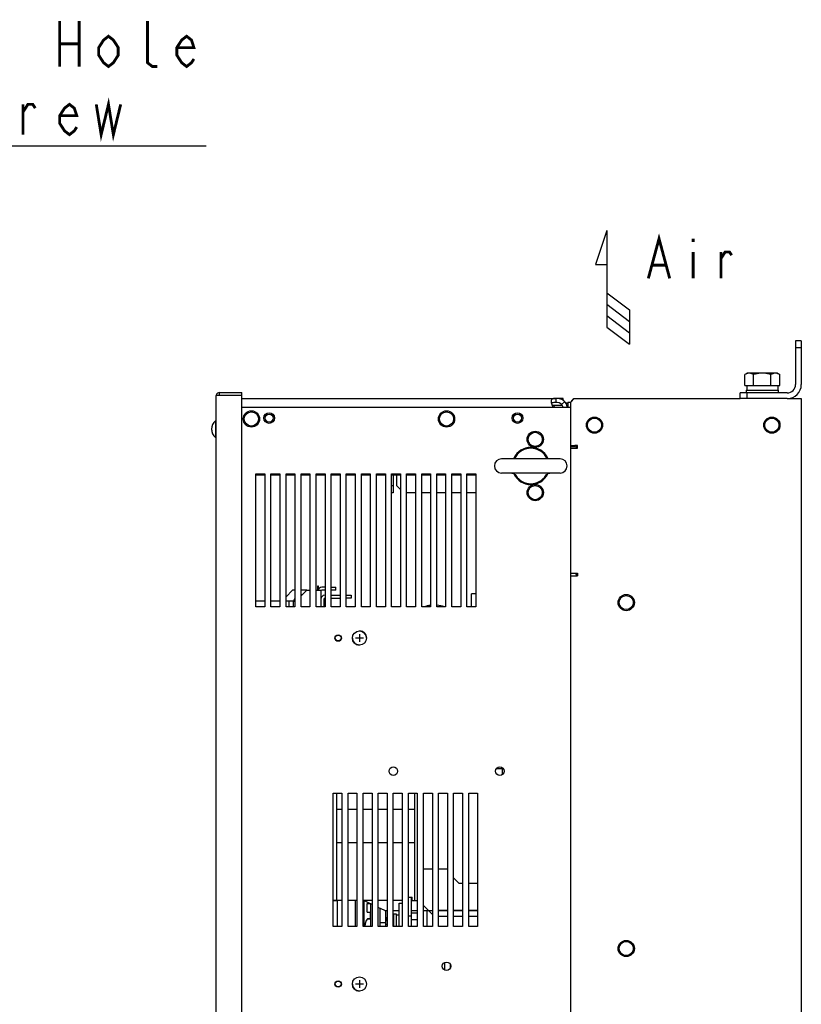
# Model space of a CAD drawing. Extents: x 27 to 410, y 33 to 287.
# Tile 24 of 31: x 138 to 194, y 193 to 263. Entities that reach past the tile are written whole.
import ezdxf

# ---------------------------------------------------------------- set-up
doc = ezdxf.new("R2010")
doc.units = 0
doc.header["$LTSCALE"] = 23.1
doc.layers.get('0').update_dxf_attribs({"linetype": 'CONTINUOUS'})
for name, color, linetype in [('ALL_AXIS', 7, 'CONTINUOUS'), ('ALL_CHAMFER_FEAT', 7, 'CONTINUOUS'), ('ALL_CURVE', 7, 'CONTINUOUS'), ('ALL_FEATURES', 7, 'CONTINUOUS'), ('ALL_NOTE', 7, 'CONTINUOUS')]:
    doc.layers.add(name, color=color, linetype=linetype)

# ---------------------------------------------------------------- blocks, each defined once
blk = doc.blocks.new('ARROW_AIR_BL0', base_point=(180.268, 243.755))
at = {"color": 7, "linetype": 'CONTINUOUS'}
for p, q in [((179.868, 247.755), (179.068, 245.355)), ((179.868, 247.755), (179.868, 240.955)), ((179.068, 245.355), (179.868, 245.355)), ((179.868, 243.355), (181.468, 242.155)), ((179.868, 242.555), (181.468, 241.355)), ((181.468, 242.155), (181.468, 239.755)), ((179.868, 241.755), (181.468, 240.555)), ((179.868, 240.955), (181.468, 239.755))]:
    blk.add_line(p, q, dxfattribs=at)

msp = doc.modelspace()

# ---------------------------------------------------------------- linework, layer by layer
at = {"layer": 'ALL_AXIS', "color": 7, "linetype": 'CONTINUOUS'}
for p, q in [((189.752, 237.703), (189.588, 237.608)), ((189.588, 236.828), (189.588, 237.608)), ((191.877, 237.703), (189.752, 237.703)), ((190.201, 236.828), (190.201, 237.608)), ((191.428, 236.828), (191.428, 237.608)), ((191.877, 237.703), (192.042, 237.608)), ((192.042, 236.828), (192.042, 237.608)), ((189.588, 236.828), (192.042, 236.828)), ((189.721, 236.828), (189.721, 236.515)), ((191.909, 236.828), (191.909, 236.515)), ((189.69, 236.515), (189.69, 236.315)), ((189.69, 236.515), (191.94, 236.515)), ((191.94, 236.515), (191.94, 236.315)), ((176.365, 235.628), (176.261, 235.628)), ((152.279, 234.353), (152.279, 233.178)), ((152.315, 234.353), (152.279, 234.353)), ((152.315, 233.178), (152.279, 233.178)), ((176.565, 231.665), (172.44, 231.665)), ((176.565, 230.665), (172.44, 230.665)), ((158.315, 222.103), (158.402, 222.103)), ((160.834, 200.54), (160.834, 208.103)), ((160.84, 200.54), (160.84, 208.103)), ((166.34, 200.54), (166.34, 208.103)), ((160.84, 206.978), (161.19, 206.978)), ((161.627, 206.978), (162.252, 206.978)), ((162.69, 206.978), (163.315, 206.978)), ((163.752, 206.978), (164.377, 206.978)), ((164.815, 206.978), (165.44, 206.978)), ((165.877, 206.978), (166.34, 206.978)), ((161.19, 204.603), (160.84, 204.603)), ((162.252, 204.603), (161.627, 204.603)), ((163.315, 204.603), (162.69, 204.603)), ((164.377, 204.603), (163.752, 204.603)), ((165.44, 204.603), (164.815, 204.603)), ((166.34, 204.603), (165.877, 204.603)), ((160.834, 200.54), (160.565, 200.54)), ((161.19, 200.54), (160.84, 200.54)), ((162.252, 200.54), (161.627, 200.54)), ((163.315, 200.54), (162.69, 200.54)), ((164.377, 200.54), (163.752, 200.54)), ((165.44, 200.54), (164.815, 200.54)), ((162.977, 199.737), (162.977, 200.33)), ((162.977, 200.33), (163.174, 200.33)), ((166.09, 199.853), (166.502, 199.853)), ((166.94, 199.853), (167.565, 199.853)), ((167.19, 198.728), (167.19, 199.853)), ((168.627, 199.853), (168.002, 199.853)), ((169.69, 199.853), (169.065, 199.853)), ((170.752, 199.853), (170.127, 199.853)), ((162.978, 199.737), (163.215, 199.737)), ((162.993, 199.262), (163.202, 199.262)), ((163.202, 199.262), (163.202, 198.728)), ((163.202, 199.237), (163.215, 199.237)), ((164.815, 199.603), (164.827, 199.603)), ((164.827, 199.615), (164.827, 198.728)), ((164.827, 199.615), (165.015, 199.615)), ((165.015, 199.615), (165.015, 198.728)), ((165.015, 199.54), (165.215, 199.54)), ((166.502, 199.187), (166.09, 199.187)), ((164.261, 198.983), (163.865, 198.983)), ((168.815, 196.08), (168.815, 195.751))]:
    msp.add_line(p, q, dxfattribs=at)
at = {"layer": 'ALL_AXIS', "color": 3, "linetype": 'CONTINUOUS'}
msp.add_line((176.365, 235.915), (176.261, 235.915), dxfattribs=at)
at = {"layer": 'ALL_AXIS', "color": 7, "linetype": 'CONTINUOUS'}
for points in [[(189.895, 237.703), (189.835, 237.699), (189.774, 237.687), (189.714, 237.668), (189.652, 237.642), (189.588, 237.608)], [(190.201, 237.608), (190.137, 237.642), (190.076, 237.668), (190.015, 237.687), (189.955, 237.699), (189.895, 237.703)], [(190.815, 237.703), (190.693, 237.699), (190.572, 237.687), (190.451, 237.668), (190.328, 237.642), (190.201, 237.608)], [(191.428, 237.608), (191.301, 237.642), (191.178, 237.668), (191.057, 237.687), (190.936, 237.699), (190.815, 237.703)], [(191.735, 237.703), (191.675, 237.699), (191.615, 237.687), (191.554, 237.668), (191.492, 237.642), (191.428, 237.608)], [(192.042, 237.608), (191.978, 237.642), (191.916, 237.668), (191.855, 237.687), (191.795, 237.699), (191.735, 237.703)]]:
    msp.add_lwpolyline(points, dxfattribs=at)
for centre in [(154.815, 234.478), (168.565, 234.478), (178.99, 234.04), (191.49, 234.04), (174.815, 233.04), (174.815, 229.29), (181.227, 221.54), (181.227, 197.165)]:
    msp.add_circle(centre, 0.5, dxfattribs=at)
at = {"layer": 'ALL_AXIS', "color": 3, "linetype": 'CONTINUOUS'}
for centre, radius in [((156.065, 234.54), 0.375), ((156.065, 234.54), 0.28), ((173.565, 234.54), 0.375), ((173.565, 234.54), 0.28), ((160.927, 219.04), 0.228), ((164.815, 209.665), 0.3), ((172.315, 209.665), 0.3), ((168.565, 195.915), 0.3), ((160.927, 194.665), 0.228)]:
    msp.add_circle(centre, radius, dxfattribs=at)
at = {"layer": 'ALL_AXIS', "color": 7, "linetype": 'CONTINUOUS'}
for centre, radius, start, end in [((175.796, 235.19), 0.388, 18.80983, 37.77217), ((152.765, 233.765), 0.762, 129.60193, 230.39807), ((174.502, 231.165), 1.312, 25.00708, 155.00302), ((172.44, 231.165), 0.5, 90, 270), ((176.565, 231.165), 0.5, 270, 90), ((174.502, 231.165), 1.312, 205.00701, 335.00296), ((158.559, 221.415), 0.812, 147.15473, 193.36039), ((162.427, 219.04), 0.5, 0, 87.89937), ((162.427, 219.04), 0.5, 180, 267.89937), ((162.427, 194.665), 0.5, 180, 267.89937)]:
    msp.add_arc(centre, radius, start, end, dxfattribs=at)
at = {"layer": 'ALL_CHAMFER_FEAT', "color": 7, "linetype": 'CONTINUOUS'}
for p, q in [((193.165, 239.978), (193.165, 236.903)), ((193.565, 239.978), (193.165, 239.978)), ((193.565, 239.478), (193.165, 239.478)), ((189.252, 235.915), (189.252, 236.315)), ((192.577, 236.315), (189.252, 236.315)), ((189.752, 235.915), (189.752, 236.315))]:
    msp.add_line(p, q, dxfattribs=at)
at = {"layer": 'ALL_CHAMFER_FEAT', "color": 3, "linetype": 'CONTINUOUS'}
for p, q in [((193.565, 239.978), (193.565, 236.903)), ((192.577, 235.915), (189.252, 235.915))]:
    msp.add_line(p, q, dxfattribs=at)
at = {"layer": 'ALL_CURVE', "color": 40, "linetype": 'CONTINUOUS'}
for p, q in [((152.051, 233.765), (152.002, 233.765)), ((157.794, 221.415), (157.746, 221.415)), ((162.427, 219.315), (162.427, 218.765)), ((162.702, 219.04), (162.152, 219.04)), ((162.863, 198.762), (162.815, 198.762)), ((164.329, 198.853), (164.252, 198.853)), ((162.702, 194.665), (162.152, 194.665)), ((162.427, 194.94), (162.427, 194.39))]:
    msp.add_line(p, q, dxfattribs=at)
for centre, radius, start, end in [((152.765, 233.765), 0.762, 159.36221, 200.63779), ((158.559, 221.415), 0.812, 160.21683, 193.34262), ((165.502, 198.853), 1.25, 159.8182, 185.73931), ((163.627, 198.762), 0.812, 160.21683, 182.36609)]:
    msp.add_arc(centre, radius, start, end, dxfattribs=at)
at = {"layer": 'ALL_FEATURES', "color": 7, "linetype": 'CONTINUOUS'}
for p, q in [((152.315, 236.14), (152.315, 173.19)), ((154.14, 236.14), (152.315, 236.14)), ((152.577, 236.14), (152.577, 236.34)), ((152.577, 236.34), (154.14, 236.34)), ((154.14, 173.253), (154.14, 236.34)), ((154.89, 235.915), (154.89, 235.919)), ((154.89, 235.919), (156.14, 235.919)), ((156.14, 235.915), (156.14, 235.919)), ((176.261, 235.915), (176.261, 235.628)), ((176.79, 235.775), (176.79, 235.915)), ((176.724, 235.428), (176.006, 235.428)), ((176.881, 235.694), (176.673, 235.496)), ((177.115, 235.628), (177.115, 235.315)), ((177.315, 235.628), (177.115, 235.628)), ((177.315, 235.315), (177.312, 235.315)), ((177.315, 232.54), (177.602, 232.54)), ((177.602, 232.603), (177.602, 232.54)), ((177.665, 232.603), (177.665, 232.415)), ((165.052, 229.765), (165.052, 230.54)), ((164.802, 229.765), (164.69, 229.765)), ((165.052, 229.765), (165.315, 229.503)), ((164.802, 229.265), (164.69, 229.265)), ((166.377, 229.265), (165.752, 229.265)), ((167.44, 229.265), (166.815, 229.265)), ((168.502, 229.265), (167.877, 229.265)), ((169.565, 229.265), (168.94, 229.265)), ((170.627, 229.265), (170.002, 229.265)), ((177.665, 223.615), (177.665, 223.528)), ((177.665, 223.528), (177.802, 223.528)), ((159.484, 222.415), (159.484, 222.728)), ((159.484, 222.728), (159.515, 222.728)), ((158.715, 222.415), (158.315, 222.015)), ((158.715, 222.415), (158.94, 222.415)), ((159.377, 222.415), (159.715, 222.415)), ((159.715, 222.415), (159.715, 221.228)), ((160.002, 222.415), (159.777, 222.415)), ((159.977, 222.053), (160.002, 222.053)), ((160.765, 222.415), (160.44, 222.415)), ((160.44, 222.053), (161.065, 222.053)), ((160.765, 222.415), (160.765, 222.615)), ((161.502, 222.053), (161.852, 222.053)), ((161.852, 222.053), (161.852, 221.853)), ((170.315, 221.228), (170.315, 222.165)), ((170.627, 222.165), (170.315, 222.165)), ((155.127, 221.653), (155.752, 221.653)), ((156.19, 221.653), (156.815, 221.653)), ((157.252, 221.653), (157.783, 221.653)), ((157.446, 221.653), (157.446, 221.228)), ((160.002, 221.54), (159.915, 221.54)), ((172.502, 209.822), (172.06, 209.822)), ((172.502, 209.432), (172.502, 209.822)), ((160.834, 207.978), (160.84, 207.978)), ((160.84, 206.603), (160.834, 206.603)), ((160.84, 204.978), (160.834, 204.978)), ((166.94, 202.79), (167.565, 202.79)), ((168.002, 202.79), (168.627, 202.79)), ((169.065, 202.134), (169.44, 201.759)), ((169.44, 201.759), (169.69, 201.759)), ((170.127, 201.759), (170.752, 201.759)), ((160.565, 200.54), (160.834, 200.54)), ((160.877, 198.728), (160.877, 200.54)), ((162.127, 200.54), (162.127, 198.728)), ((163.315, 200.265), (162.715, 200.54)), ((162.752, 198.728), (162.752, 200.523)), ((165.877, 200.79), (166.152, 200.79)), ((166.09, 198.728), (166.09, 200.79)), ((166.09, 200.54), (166.502, 200.54)), ((166.152, 200.54), (166.152, 200.79)), ((163.215, 200.311), (163.215, 198.728)), ((164.215, 199.853), (163.752, 200.065)), ((163.865, 200.013), (163.865, 198.728)), ((164.215, 199.853), (164.377, 199.853)), ((164.252, 199.853), (164.252, 198.983)), ((164.815, 199.853), (165.215, 199.853)), ((165.215, 200.353), (165.44, 200.353)), ((167.565, 199.565), (166.94, 200.19)), ((167.277, 199.853), (167.565, 199.853)), ((168.002, 199.853), (168.627, 199.853)), ((169.065, 199.853), (169.69, 199.853)), ((170.127, 199.853), (170.752, 199.853)), ((163.202, 199.262), (162.993, 199.262)), ((163.19, 199.737), (163.19, 199.262)), ((164.827, 199.603), (164.815, 199.603)), ((165.877, 199.478), (166.09, 199.478)), ((166.502, 199.665), (166.09, 199.665)), ((168.627, 199.415), (168.002, 199.415)), ((169.69, 199.415), (169.065, 199.415)), ((170.752, 199.415), (170.127, 199.415)), ((168.44, 195.644), (168.44, 196.187))]:
    msp.add_line(p, q, dxfattribs=at)
at = {"layer": 'ALL_FEATURES', "color": 3, "linetype": 'CONTINUOUS'}
for p, q in [((154.14, 235.915), (176.261, 235.915)), ((176.79, 235.915), (176.365, 235.915)), ((177.565, 235.915), (177.315, 235.665)), ((177.565, 235.915), (189.252, 235.915)), ((192.577, 235.915), (193.565, 235.915)), ((193.565, 235.915), (193.565, 155.915)), ((154.14, 235.315), (177.312, 235.315)), ((177.315, 156.954), (177.315, 235.665)), ((177.315, 232.615), (177.802, 232.615)), ((177.315, 232.415), (177.802, 232.415)), ((177.602, 232.603), (177.602, 232.615)), ((177.802, 232.603), (177.602, 232.603)), ((177.802, 232.415), (177.802, 232.615)), ((155.127, 221.228), (155.127, 230.603)), ((155.127, 230.603), (155.752, 230.603)), ((155.127, 230.54), (155.752, 230.54)), ((155.752, 230.603), (155.752, 221.228)), ((156.19, 221.228), (156.19, 230.603)), ((156.19, 230.603), (156.815, 230.603)), ((156.19, 230.54), (156.815, 230.54)), ((156.815, 230.603), (156.815, 221.228)), ((157.252, 221.228), (157.252, 230.603)), ((157.252, 230.603), (157.877, 230.603)), ((157.252, 230.54), (157.877, 230.54)), ((157.877, 230.603), (157.877, 221.228)), ((158.315, 221.228), (158.315, 230.603)), ((158.315, 230.603), (158.94, 230.603)), ((158.315, 230.54), (158.94, 230.54)), ((158.94, 230.603), (158.94, 221.228)), ((159.377, 221.228), (159.377, 230.603)), ((159.377, 230.603), (160.002, 230.603)), ((159.377, 230.54), (160.002, 230.54)), ((160.002, 230.603), (160.002, 221.228)), ((160.44, 221.228), (160.44, 230.603)), ((160.44, 230.603), (161.065, 230.603)), ((160.44, 230.54), (161.065, 230.54)), ((161.065, 230.603), (161.065, 221.228)), ((161.502, 221.228), (161.502, 230.603)), ((161.502, 230.603), (162.127, 230.603)), ((161.502, 230.54), (162.127, 230.54)), ((162.127, 230.603), (162.127, 221.228)), ((162.565, 221.228), (162.565, 230.603)), ((162.565, 230.603), (163.19, 230.603)), ((162.565, 230.54), (163.19, 230.54)), ((163.19, 230.603), (163.19, 221.228)), ((163.627, 221.228), (163.627, 230.603)), ((163.627, 230.603), (164.252, 230.603)), ((163.627, 230.54), (164.252, 230.54)), ((164.252, 230.603), (164.252, 221.228)), ((164.69, 221.228), (164.69, 230.603)), ((164.69, 230.603), (165.315, 230.603)), ((164.69, 230.54), (165.315, 230.54)), ((164.802, 230.54), (164.802, 229.265)), ((165.315, 230.603), (165.315, 221.228)), ((165.752, 221.228), (165.752, 230.603)), ((165.752, 230.603), (166.377, 230.603)), ((165.752, 230.54), (166.377, 230.54)), ((166.377, 230.603), (166.377, 221.228)), ((166.815, 221.228), (166.815, 230.603)), ((166.815, 230.603), (167.44, 230.603)), ((166.815, 230.54), (167.44, 230.54)), ((167.44, 230.603), (167.44, 221.228)), ((167.877, 221.228), (167.877, 230.603)), ((167.877, 230.603), (168.502, 230.603)), ((167.877, 230.54), (168.502, 230.54)), ((168.502, 230.603), (168.502, 221.228)), ((168.94, 221.228), (168.94, 230.603)), ((168.94, 230.603), (169.565, 230.603)), ((168.94, 230.54), (169.565, 230.54)), ((169.565, 230.603), (169.565, 221.228)), ((170.002, 221.228), (170.002, 230.603)), ((170.002, 230.603), (170.627, 230.603)), ((170.002, 230.54), (170.627, 230.54)), ((170.627, 230.603), (170.627, 221.228)), ((177.315, 223.615), (177.802, 223.615)), ((177.315, 223.415), (177.802, 223.415)), ((177.802, 223.615), (177.802, 223.415)), ((159.515, 222.728), (159.515, 222.415)), ((157.715, 222.415), (157.252, 221.953)), ((157.877, 222.415), (157.715, 222.415)), ((158.715, 222.415), (158.315, 222.415)), ((160.002, 222.615), (159.777, 222.615)), ((160.44, 222.615), (160.765, 222.615)), ((159.915, 221.79), (159.915, 221.228)), ((159.977, 221.853), (160.002, 221.853)), ((160.44, 221.853), (161.065, 221.853)), ((161.852, 221.853), (161.502, 221.853)), ((155.752, 221.228), (155.127, 221.228)), ((156.815, 221.228), (156.19, 221.228)), ((157.877, 221.228), (157.252, 221.228)), ((158.94, 221.228), (158.315, 221.228)), ((160.002, 221.228), (159.377, 221.228)), ((161.065, 221.228), (160.44, 221.228)), ((162.127, 221.228), (161.502, 221.228)), ((163.19, 221.228), (162.565, 221.228)), ((164.252, 221.228), (163.627, 221.228)), ((165.315, 221.228), (164.69, 221.228)), ((166.377, 221.228), (165.752, 221.228)), ((167.44, 221.228), (166.815, 221.228)), ((168.502, 221.228), (167.877, 221.228)), ((169.565, 221.228), (168.94, 221.228)), ((170.627, 221.228), (170.002, 221.228)), ((160.565, 198.728), (160.565, 208.103)), ((160.565, 208.103), (161.19, 208.103)), ((161.19, 208.103), (161.19, 198.728)), ((161.627, 198.728), (161.627, 208.103)), ((161.627, 208.103), (162.252, 208.103)), ((162.252, 208.103), (162.252, 198.728)), ((162.69, 198.728), (162.69, 208.103)), ((162.69, 208.103), (163.315, 208.103)), ((163.315, 208.103), (163.315, 198.728)), ((163.752, 198.728), (163.752, 208.103)), ((163.752, 208.103), (164.377, 208.103)), ((164.377, 208.103), (164.377, 198.728)), ((164.815, 198.728), (164.815, 208.103)), ((164.815, 208.103), (165.44, 208.103)), ((165.44, 208.103), (165.44, 198.728)), ((165.877, 198.728), (165.877, 208.103)), ((165.877, 208.103), (166.502, 208.103)), ((166.502, 208.103), (166.502, 198.728)), ((166.94, 198.728), (166.94, 208.103)), ((166.94, 208.103), (167.565, 208.103)), ((167.565, 208.103), (167.565, 198.728)), ((168.002, 198.728), (168.002, 208.103)), ((168.002, 208.103), (168.627, 208.103)), ((168.627, 208.103), (168.627, 198.728)), ((169.065, 198.728), (169.065, 208.103)), ((169.065, 208.103), (169.69, 208.103)), ((169.69, 208.103), (169.69, 198.728)), ((170.127, 198.728), (170.127, 208.103)), ((170.127, 208.103), (170.752, 208.103)), ((170.752, 208.103), (170.752, 198.728)), ((165.215, 198.728), (165.215, 200.353)), ((161.19, 198.728), (160.565, 198.728)), ((162.252, 198.728), (161.627, 198.728)), ((163.315, 198.728), (162.69, 198.728)), ((164.377, 198.728), (163.752, 198.728)), ((165.44, 198.728), (164.815, 198.728)), ((166.502, 198.728), (165.877, 198.728)), ((167.565, 198.728), (166.94, 198.728)), ((168.627, 198.728), (168.002, 198.728)), ((169.69, 198.728), (169.065, 198.728)), ((170.752, 198.728), (170.127, 198.728))]:
    msp.add_line(p, q, dxfattribs=at)
for points in [[(176.261, 235.915), (176.206, 235.915), (176.152, 235.913), (176.1, 235.908), (176.053, 235.899), (176.012, 235.882), (175.979, 235.858), (175.954, 235.825), (175.937, 235.785), (175.929, 235.736), (175.927, 235.706)], [(175.927, 235.706), (175.928, 235.681), (175.936, 235.621), (175.951, 235.556), (175.975, 235.49), (176.008, 235.424), (176.047, 235.363), (176.087, 235.315)]]:
    msp.add_lwpolyline(points, dxfattribs=at)
at = {"layer": 'ALL_FEATURES', "color": 7, "linetype": 'CONTINUOUS'}
for points in [[(176.261, 235.628), (176.186, 235.627), (176.12, 235.625), (176.064, 235.62), (176.019, 235.61), (175.985, 235.597), (175.959, 235.579), (175.949, 235.567)], [(173.451, 231.841), (173.445, 231.832), (173.393, 231.77), (173.336, 231.724), (173.28, 231.693), (173.227, 231.674), (173.185, 231.667), (173.163, 231.665)], [(175.841, 231.665), (175.82, 231.667), (175.777, 231.674), (175.723, 231.693), (175.666, 231.726), (175.609, 231.773), (175.554, 231.841)], [(173.163, 230.665), (173.185, 230.664), (173.228, 230.657), (173.281, 230.638), (173.339, 230.605), (173.396, 230.558), (173.451, 230.49)], [(175.554, 230.49), (175.56, 230.499), (175.612, 230.561), (175.668, 230.607), (175.725, 230.638), (175.778, 230.657), (175.82, 230.664), (175.841, 230.665)]]:
    msp.add_lwpolyline(points, dxfattribs=at)
at = {"layer": 'ALL_FEATURES', "color": 3, "linetype": 'CONTINUOUS'}
for centre, radius in [((154.815, 234.478), 0.572), ((168.565, 234.478), 0.572), ((178.99, 234.04), 0.572), ((191.49, 234.04), 0.572), ((174.815, 233.04), 0.572), ((174.815, 229.29), 0.572), ((181.227, 221.54), 0.572), ((160.927, 219.04), 0.206), ((181.227, 197.165), 0.572), ((160.927, 194.665), 0.206)]:
    msp.add_circle(centre, radius, dxfattribs=at)
at = {"layer": 'ALL_FEATURES', "color": 7, "linetype": 'CONTINUOUS'}
for centre in [(162.427, 219.04), (162.427, 194.665)]:
    msp.add_circle(centre, 0.5, dxfattribs=at)
at = {"layer": 'ALL_FEATURES', "color": 3, "linetype": 'CONTINUOUS'}
for centre, radius, start, end in [((192.577, 236.903), 0.988, 270, 360), ((176.365, 235.203), 0.713, 9.09865, 90), ((177.665, 235.565), 0.35, 110.43686, 159.51701), ((176.827, 235.14), 0.487, 53.83132, 75.84014), ((159.777, 222.353), 0.263, 90, 166.19109), ((159.977, 221.79), 0.0625, 90, 180)]:
    msp.add_arc(centre, radius, start, end, dxfattribs=at)
at = {"layer": 'ALL_FEATURES', "color": 7, "linetype": 'CONTINUOUS'}
for centre, radius, start, end in [((192.577, 236.903), 0.588, 270, 360), ((152.577, 236.078), 0.263, 90, 166.19142), ((176.365, 235.203), 0.425, 15.38146, 90), ((174.502, 231.165), 1.25, 32.71375, 147.28625), ((174.502, 231.165), 1.25, 212.71375, 327.28625), ((159.777, 222.353), 0.0625, 90, 180), ((159.977, 221.79), 0.263, 90, 180), ((167.69, 218.978), 2.375, 96.07149, 107.85942), ((167.69, 218.978), 2.375, 72.14058, 85.45079), ((163.627, 198.762), 0.812, 142.45567, 182.37212), ((162.993, 199.249), 0.0125, 90, 142.45567), ((165.502, 198.853), 1.25, 154.40064, 185.74518)]:
    msp.add_arc(centre, radius, start, end, dxfattribs=at)
at = {"layer": 'ALL_NOTE', "color": 2, "linetype": 'CONTINUOUS'}
msp.add_line((151.622, 253.709), (110.092, 253.709), dxfattribs=at)
at = {"layer": 'ALL_NOTE', "color": 2, "linetype": 'CONTINUOUS', "const_width": 0.2}
for points in [[(141.302, 262.509), (141.302, 259.309)], [(142.678, 262.509), (142.678, 259.309)], [(148.182, 259.309), (147.838, 259.309), (147.494, 259.575), (147.494, 262.509)], [(145.43, 260.109), (145.086, 259.575), (144.742, 259.309), (144.398, 259.575), (144.054, 260.109), (144.054, 260.642), (144.398, 261.175), (144.742, 261.442), (145.086, 261.175), (145.43, 260.642), (145.43, 260.109)], [(150.762, 259.842), (150.59, 259.575), (150.246, 259.309), (149.902, 259.575), (149.558, 260.109), (149.558, 260.642), (149.902, 261.175), (150.246, 261.442), (150.59, 261.175), (150.762, 260.642), (149.558, 260.642)], [(141.302, 260.909), (142.678, 260.909)], [(138.722, 256.109), (139.066, 256.642), (139.41, 256.642), (139.582, 256.375)], [(138.722, 254.509), (138.722, 256.642)], [(142.506, 255.042), (142.334, 254.775), (141.99, 254.509), (141.646, 254.775), (141.302, 255.309), (141.302, 255.842), (141.646, 256.375), (141.99, 256.642), (142.334, 256.375), (142.506, 255.842), (141.302, 255.842)], [(143.882, 256.642), (144.226, 254.509), (144.742, 256.642), (145.086, 254.509), (145.602, 256.642)], [(182.785, 244.379), (183.538, 247.179), (184.29, 244.379)], [(185.946, 247.179), (185.946, 246.946)], [(185.946, 246.246), (185.946, 244.379)], [(187.902, 245.779), (188.203, 246.246), (188.504, 246.246), (188.655, 246.013)], [(187.902, 244.379), (187.902, 246.246)], [(183.086, 245.313), (183.989, 245.313)]]:
    msp.add_lwpolyline(points, dxfattribs=at)

# ---------------------------------------------------------------- block references
at = {"color": 2, "linetype": 'CONTINUOUS'}
msp.add_blockref('ARROW_AIR_BL0', (180.268, 243.755), dxfattribs=at)

doc.saveas('drawing.dxf')
